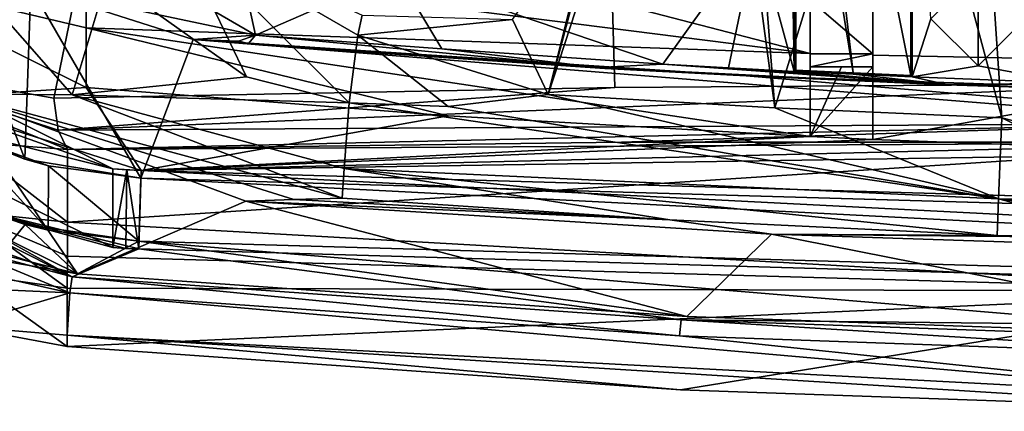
# Model space of a CAD drawing. Extents: x -65 to 446, y -88 to 1318.
# Tile 2 of 229: x -59 to -46, y -86 to -81. Entities that reach past the tile are written whole.
import ezdxf

# ---------------------------------------------------------------- set-up
doc = ezdxf.new("R2010")
doc.units = 0
doc.header["$LTSCALE"] = 65.185185
for name, color, linetype in [('1013', 7, 'CONTINUOUS'), ('1041', 7, 'CONTINUOUS'), ('1046', 7, 'CONTINUOUS'), ('1096', 7, 'CONTINUOUS'), ('1097', 7, 'CONTINUOUS'), ('1110', 7, 'CONTINUOUS'), ('1118', 7, 'CONTINUOUS'), ('1119', 7, 'CONTINUOUS'), ('1124', 7, 'CONTINUOUS'), ('1126', 7, 'CONTINUOUS'), ('1188', 7, 'CONTINUOUS'), ('1190', 7, 'CONTINUOUS'), ('1191', 7, 'CONTINUOUS'), ('1201', 7, 'CONTINUOUS'), ('1219', 7, 'CONTINUOUS'), ('1230', 7, 'CONTINUOUS'), ('1242', 7, 'CONTINUOUS'), ('1245', 7, 'CONTINUOUS'), ('1272', 7, 'CONTINUOUS'), ('1294', 7, 'CONTINUOUS'), ('1299', 7, 'CONTINUOUS'), ('1302', 7, 'CONTINUOUS'), ('1307', 7, 'CONTINUOUS'), ('1309', 7, 'CONTINUOUS'), ('1312', 7, 'CONTINUOUS'), ('1313', 7, 'CONTINUOUS'), ('1334', 7, 'CONTINUOUS'), ('1340', 7, 'CONTINUOUS'), ('1346', 7, 'CONTINUOUS'), ('1352', 7, 'CONTINUOUS'), ('1372', 7, 'CONTINUOUS'), ('1376', 7, 'CONTINUOUS'), ('1378', 7, 'CONTINUOUS'), ('1382', 7, 'CONTINUOUS'), ('1402', 7, 'CONTINUOUS'), ('1410', 7, 'CONTINUOUS'), ('1420', 7, 'CONTINUOUS'), ('1422', 7, 'CONTINUOUS'), ('1430', 7, 'CONTINUOUS'), ('1451', 7, 'CONTINUOUS'), ('1457', 7, 'CONTINUOUS'), ('1468', 7, 'CONTINUOUS'), ('1480', 7, 'CONTINUOUS'), ('1486', 7, 'CONTINUOUS'), ('1488', 7, 'CONTINUOUS'), ('1493', 7, 'CONTINUOUS'), ('773', 7, 'CONTINUOUS'), ('789', 7, 'CONTINUOUS'), ('800', 7, 'CONTINUOUS'), ('803', 7, 'CONTINUOUS'), ('813', 7, 'CONTINUOUS'), ('814', 7, 'CONTINUOUS'), ('911', 7, 'CONTINUOUS'), ('925', 7, 'CONTINUOUS'), ('927', 7, 'CONTINUOUS'), ('929', 7, 'CONTINUOUS'), ('936', 7, 'CONTINUOUS'), ('947', 7, 'CONTINUOUS'), ('955', 7, 'CONTINUOUS'), ('959', 7, 'CONTINUOUS'), ('967', 7, 'CONTINUOUS')]:
    doc.layers.add(name, color=color, linetype=linetype)

msp = doc.modelspace()

# ---------------------------------------------------------------- linework, layer by layer
at = {"layer": '1013', "color": 7, "linetype": 'CONTINUOUS'}
for points in [[(-48.9, -78, 6.8), (-48.84, -81.772, 6.8), (-48.84, -77.294, 6.8), (-48.9, -78, 6.8)], [(-48.84, -81.772, 6.8), (-48.9, -78, 6.8), (-49.322, -80.01, 6.8), (-48.84, -81.772, 6.8)], [(-50.516, -81.681, 6.8), (-49.678, -81.728, 6.8), (-49.322, -80.01, 6.8), (-50.516, -81.681, 6.8)], [(-49.678, -81.728, 6.8), (-48.84, -81.772, 6.8), (-49.322, -80.01, 6.8), (-49.678, -81.728, 6.8)]]:
    msp.add_3dface(points, dxfattribs=at)
at = {"layer": '1041', "color": 7, "linetype": 'CONTINUOUS'}
for points in [[(-47.357, -77.294, 5.8), (-49.11, -73.063, 5.8), (-47.357, -81.824, 5.8), (-47.357, -77.294, 5.8)], [(-47.357, -81.824, 5.8), (-49.11, -73.063, 5.8), (-48.09, -81.791, 5.8), (-47.357, -81.824, 5.8)], [(-48.09, -81.791, 5.8), (-49.11, -73.063, 5.8), (-48.822, -77.294, 5.8), (-48.09, -81.791, 5.8)], [(-48.822, -81.755, 5.8), (-48.09, -81.791, 5.8), (-48.822, -77.294, 5.8), (-48.822, -81.755, 5.8)]]:
    msp.add_3dface(points, dxfattribs=at)
at = {"layer": '1046', "color": 7, "linetype": 'CONTINUOUS'}
for points in [[(-48.84, -81.772, 6.8), (-48.09, -81.808, 6.8), (-48.822, -81.755, 5.8), (-48.84, -81.772, 6.8)], [(-48.822, -81.755, 5.8), (-48.09, -81.808, 6.8), (-48.09, -81.791, 5.8), (-48.822, -81.755, 5.8)], [(-48.09, -81.808, 6.8), (-47.357, -81.824, 5.8), (-48.09, -81.791, 5.8), (-48.09, -81.808, 6.8)], [(-47.34, -81.842, 6.8), (-47.357, -81.824, 5.8), (-48.09, -81.808, 6.8), (-47.34, -81.842, 6.8)]]:
    msp.add_3dface(points, dxfattribs=at)
at = {"layer": '1096', "color": 7, "linetype": 'CONTINUOUS'}
for points in [[(-57.162, -83.134, 11.735), (-21.772, -84.161, 8.168), (-57.162, -83.134, 10.834), (-57.162, -83.134, 11.735)], [(-57.162, -83.134, 10.834), (-21.772, -84.161, 8.168), (-21.769, -84.161, 7.255), (-57.162, -83.134, 10.834)]]:
    msp.add_3dface(points, dxfattribs=at)
at = {"layer": '1097', "color": 7, "linetype": 'CONTINUOUS'}
for points in [[(-49.947, -75.85, 4.8), (-49.776, -73.44, 4.8), (-49.088, -82.234, 4.8), (-49.947, -75.85, 4.8)], [(-49.776, -73.44, 4.8), (-47.563, -77.274, 4.8), (-49.088, -82.234, 4.8), (-49.776, -73.44, 4.8)], [(-51.974, -82.067, 4.8), (-49.947, -75.85, 4.8), (-49.088, -82.234, 4.8), (-51.974, -82.067, 4.8)], [(-47.563, -77.274, 4.8), (-46.199, -82.364, 4.8), (-49.088, -82.234, 4.8), (-47.563, -77.274, 4.8)]]:
    msp.add_3dface(points, dxfattribs=at)
at = {"layer": '1110', "color": 7, "linetype": 'CONTINUOUS'}
for points in [[(-57.612, -80.198, 6.732), (-58.563, -80.703, 10.88), (-55.701, -81.309, 6.576), (-57.612, -80.198, 6.732)], [(-58.563, -80.703, 10.88), (-56.495, -81.364, 10.81), (-55.701, -81.309, 6.576), (-58.563, -80.703, 10.88)], [(-55.701, -81.309, 6.576), (-56.495, -81.364, 10.81), (-55.919, -81.387, 8.389), (-55.701, -81.309, 6.576)], [(-55.919, -81.387, 8.389), (-56.495, -81.364, 10.81), (-55.789, -81.418, 8.781), (-55.919, -81.387, 8.389)], [(-55.789, -81.418, 8.781), (-56.495, -81.364, 10.81), (-55.698, -81.428, 8.777), (-55.789, -81.418, 8.781)], [(-55.698, -81.428, 8.777), (-56.495, -81.364, 10.81), (-56.051, -81.401, 9.792), (-55.698, -81.428, 8.777)], [(-55.607, -81.436, 8.774), (-55.698, -81.428, 8.777), (-56.051, -81.401, 9.792), (-55.607, -81.436, 8.774)]]:
    msp.add_3dface(points, dxfattribs=at)
at = {"layer": '1118', "color": 7, "linetype": 'CONTINUOUS'}
for points in [[(-55.789, -81.418, 8.781), (-55.698, -81.428, 8.777), (-55.607, -81.436, 8.774), (-55.789, -81.418, 8.781)], [(-55.789, -81.418, 8.781), (-55.607, -81.436, 8.774), (-51.344, -81.724, 8.565), (-55.789, -81.418, 8.781)], [(-55.607, -81.436, 8.774), (-51.255, -81.733, 8.56), (-51.344, -81.724, 8.565), (-55.607, -81.436, 8.774)], [(-51.255, -81.733, 8.56), (-46.9, -81.942, 8.274), (-51.344, -81.724, 8.565), (-51.255, -81.733, 8.56)]]:
    msp.add_3dface(points, dxfattribs=at)
at = {"layer": '1119', "color": 7, "linetype": 'CONTINUOUS'}
for points in [[(-60, -83.19, 10.919), (-59.006, -84.173, 10.893), (-58.635, -83.723, 10.882), (-60, -83.19, 10.919)], [(-59.006, -84.173, 10.893), (-57.97, -84.35, 10.861), (-58.635, -83.723, 10.882), (-59.006, -84.173, 10.893)], [(-58.635, -83.723, 10.882), (-57.97, -84.35, 10.861), (-57.186, -83.934, 10.835), (-58.635, -83.723, 10.882)], [(-57.97, -84.35, 10.861), (-50.208, -84.895, 10.501), (-57.186, -83.934, 10.835), (-57.97, -84.35, 10.861)], [(-50.208, -84.895, 10.501), (-42.453, -85.165, 9.918), (-57.186, -83.934, 10.835), (-50.208, -84.895, 10.501)], [(-57.186, -83.934, 10.835), (-42.453, -85.165, 9.918), (-21.781, -84.961, 7.257), (-57.186, -83.934, 10.835)]]:
    msp.add_3dface(points, dxfattribs=at)
at = {"layer": '1124', "color": 7, "linetype": 'CONTINUOUS'}
for points in [[(-59.606, -80.278, 5.732), (-57.589, -80.578, 4.8), (-58.037, -82.072, 5.883), (-59.606, -80.278, 5.732)], [(-58.037, -82.072, 5.883), (-57.589, -80.578, 4.8), (-55.816, -81.842, 4.815), (-58.037, -82.072, 5.883)], [(-54.509, -82.174, 4.827), (-58.037, -82.072, 5.883), (-55.816, -81.842, 4.815), (-54.509, -82.174, 4.827)], [(-54.509, -82.174, 4.827), (-54.572, -83.01, 5.304), (-58.037, -82.072, 5.883), (-54.509, -82.174, 4.827)], [(-54.572, -83.01, 5.304), (-54.6, -83.386, 6.221), (-58.037, -82.072, 5.883), (-54.572, -83.01, 5.304)]]:
    msp.add_3dface(points, dxfattribs=at)
at = {"layer": '1126', "color": 7, "linetype": 'CONTINUOUS'}
for points in [[(-55.816, -81.842, 4.815), (-57.589, -80.578, 4.8), (-56.718, -79.969, 4.359), (-55.816, -81.842, 4.815)], [(-54.509, -82.174, 4.827), (-55.816, -81.842, 4.815), (-56.718, -79.969, 4.359), (-54.509, -82.174, 4.827)], [(-54.397, -81.31, 4.312), (-54.509, -82.174, 4.827), (-56.718, -79.969, 4.359), (-54.397, -81.31, 4.312)], [(-54.345, -81.057, 3.862), (-54.397, -81.31, 4.312), (-56.718, -79.969, 4.359), (-54.345, -81.057, 3.862)]]:
    msp.add_3dface(points, dxfattribs=at)
at = {"layer": '1188', "color": 7, "linetype": 'CONTINUOUS'}
for points in [[(-57.612, -80.198, 6.732), (-55.701, -81.309, 6.576), (-56.425, -78, 5.775), (-57.612, -80.198, 6.732)], [(-56.425, -78, 5.775), (-55.701, -81.309, 6.576), (-53.9, -80.525, 5.775), (-56.425, -78, 5.775)], [(-53.9, -80.525, 5.775), (-50.516, -81.681, 6.8), (-49.322, -80.01, 6.8), (-53.9, -80.525, 5.775)], [(-55.701, -81.309, 6.576), (-53.329, -81.484, 6.476), (-53.9, -80.525, 5.775), (-55.701, -81.309, 6.576)], [(-53.329, -81.484, 6.476), (-50.516, -81.681, 6.8), (-53.9, -80.525, 5.775), (-53.329, -81.484, 6.476)]]:
    msp.add_3dface(points, dxfattribs=at)
at = {"layer": '1190', "color": 7, "linetype": 'CONTINUOUS'}
for points in [[(-59.451, -83.448, 11.805), (-58.341, -83.794, 11.773), (-59.451, -82.571, 11.805), (-59.451, -83.448, 11.805)], [(-59.451, -82.571, 11.805), (-58.341, -83.794, 11.773), (-58.337, -82.975, 11.773), (-59.451, -82.571, 11.805)], [(-58.341, -83.794, 11.773), (-57.186, -83.934, 11.736), (-58.337, -82.975, 11.773), (-58.341, -83.794, 11.773)], [(-58.337, -82.975, 11.773), (-57.186, -83.934, 11.736), (-57.162, -83.134, 11.735), (-58.337, -82.975, 11.773)], [(-57.186, -83.934, 11.736), (-21.784, -84.961, 8.17), (-57.162, -83.134, 11.735), (-57.186, -83.934, 11.736)], [(-57.162, -83.134, 11.735), (-21.784, -84.961, 8.17), (-21.772, -84.161, 8.168), (-57.162, -83.134, 11.735)]]:
    msp.add_3dface(points, dxfattribs=at)
at = {"layer": '1191', "color": 7, "linetype": 'CONTINUOUS'}
for points in [[(-60, -82.265, 10.919), (-58.64, -82.891, 10.882), (-60, -79.295, 10.919), (-60, -82.265, 10.919)], [(-60, -79.295, 10.919), (-58.64, -82.891, 10.882), (-58.563, -80.703, 10.88), (-60, -79.295, 10.919)], [(-58.64, -82.891, 10.882), (-57.162, -83.134, 10.834), (-58.563, -80.703, 10.88), (-58.64, -82.891, 10.882)], [(-58.563, -80.703, 10.88), (-57.162, -83.134, 10.834), (-56.495, -81.364, 10.81), (-58.563, -80.703, 10.88)], [(-56.495, -81.364, 10.81), (-57.162, -83.134, 10.834), (-21.769, -84.161, 7.255), (-56.495, -81.364, 10.81)], [(-49.454, -81.83, 10.454), (-56.495, -81.364, 10.81), (-21.769, -84.161, 7.255), (-49.454, -81.83, 10.454)], [(-42.404, -82.065, 9.913), (-49.454, -81.83, 10.454), (-21.769, -84.161, 7.255), (-42.404, -82.065, 9.913)]]:
    msp.add_3dface(points, dxfattribs=at)
at = {"layer": '1201', "color": 7, "linetype": 'CONTINUOUS'}
for points in [[(-47.34, -81.842, 6.8), (-47.34, -77.294, 6.8), (-47.357, -81.824, 5.8), (-47.34, -81.842, 6.8)], [(-47.34, -77.294, 6.8), (-47.357, -77.294, 5.8), (-47.357, -81.824, 5.8), (-47.34, -77.294, 6.8)]]:
    msp.add_3dface(points, dxfattribs=at)
at = {"layer": '1219', "color": 7, "linetype": 'CONTINUOUS'}
for points in [[(-54.397, -81.31, 4.312), (-54.345, -81.057, 3.862), (-52.428, -81.11, 4.362), (-54.397, -81.31, 4.312)], [(-51.974, -82.067, 4.8), (-54.397, -81.31, 4.312), (-52.428, -81.11, 4.362), (-51.974, -82.067, 4.8)], [(-53.247, -82.219, 4.819), (-54.509, -82.174, 4.827), (-54.397, -81.31, 4.312), (-53.247, -82.219, 4.819)], [(-51.974, -82.067, 4.8), (-53.247, -82.219, 4.819), (-54.397, -81.31, 4.312), (-51.974, -82.067, 4.8)]]:
    msp.add_3dface(points, dxfattribs=at)
at = {"layer": '1230', "color": 7, "linetype": 'CONTINUOUS'}
for points in [[(-55.826, -83.425, 8.783), (-55.213, -83.406, 7.502), (-50.427, -83.662, 6.221), (-55.826, -83.425, 8.783)], [(-49.129, -83.848, 8.429), (-55.826, -83.425, 8.783), (-50.427, -83.662, 6.221), (-49.129, -83.848, 8.429)], [(-54.6, -83.386, 6.221), (-50.427, -83.662, 6.221), (-55.213, -83.406, 7.502), (-54.6, -83.386, 6.221)], [(-49.129, -83.848, 8.429), (-50.427, -83.662, 6.221), (-46.257, -83.861, 6.221), (-49.129, -83.848, 8.429)], [(-42.438, -84.065, 7.908), (-49.129, -83.848, 8.429), (-44.364, -83.894, 5.616), (-42.438, -84.065, 7.908)], [(-49.129, -83.848, 8.429), (-46.257, -83.861, 6.221), (-44.364, -83.894, 5.616), (-49.129, -83.848, 8.429)]]:
    msp.add_3dface(points, dxfattribs=at)
at = {"layer": '1242', "color": 7, "linetype": 'CONTINUOUS'}
for points in [[(-47.1, -81.1, 6.8), (-46.5, -81.7, 6.8), (-47.1, -81.1, 9.8), (-47.1, -81.1, 6.8)], [(-47.1, -81.1, 9.8), (-46.5, -81.7, 6.8), (-46.5, -81.7, 9.8), (-47.1, -81.1, 9.8)], [(-46.5, -81.7, 6.8), (-45.9, -81.1, 6.8), (-46.5, -81.7, 9.8), (-46.5, -81.7, 6.8)], [(-46.5, -81.7, 9.8), (-45.9, -81.1, 6.8), (-45.9, -81.1, 9.8), (-46.5, -81.7, 9.8)]]:
    msp.add_3dface(points, dxfattribs=at)
at = {"layer": '1245', "color": 7, "linetype": 'CONTINUOUS'}
for points in [[(-59.528, -82.057, 8.906), (-59.606, -80.278, 5.732), (-58.037, -82.072, 5.883), (-59.528, -82.057, 8.906)], [(-55.826, -83.425, 8.783), (-59.528, -82.057, 8.906), (-55.213, -83.406, 7.502), (-55.826, -83.425, 8.783)], [(-54.6, -83.386, 6.221), (-59.528, -82.057, 8.906), (-58.037, -82.072, 5.883), (-54.6, -83.386, 6.221)], [(-59.528, -82.057, 8.906), (-54.6, -83.386, 6.221), (-55.213, -83.406, 7.502), (-59.528, -82.057, 8.906)]]:
    msp.add_3dface(points, dxfattribs=at)
at = {"layer": '1272', "color": 7, "linetype": 'CONTINUOUS'}
for points in [[(-45.288, -80.337, 19.629), (-42.5, -81.676, 14.806), (-47.84, -80.324, 19.484), (-45.288, -80.337, 19.629)], [(-47.84, -80.324, 19.484), (-42.5, -81.676, 14.806), (-47.84, -81.567, 14.937), (-47.84, -80.324, 19.484)], [(-47.84, -81.567, 14.937), (-42.5, -81.676, 14.806), (-47.84, -82.639, 10.347), (-47.84, -81.567, 14.937)], [(-47.84, -82.639, 10.347), (-42.5, -81.676, 14.806), (-45.169, -82.738, 10.148), (-47.84, -82.639, 10.347)]]:
    msp.add_3dface(points, dxfattribs=at)
at = {"layer": '1294', "color": 7, "linetype": 'CONTINUOUS'}
for points in [[(-58.098, -85.134, 9.123), (-58.066, -84.593, 8.863), (-42.535, -85.956, 8.174), (-58.098, -85.134, 9.123)], [(-58.066, -84.593, 8.863), (-50.301, -85.142, 8.503), (-42.535, -85.956, 8.174), (-58.066, -84.593, 8.863)], [(-50.289, -85.828, 9.34), (-58.099, -85.277, 9.703), (-58.098, -85.134, 9.123), (-50.289, -85.828, 9.34)], [(-42.5, -86.103, 8.751), (-50.289, -85.828, 9.34), (-58.098, -85.134, 9.123), (-42.5, -86.103, 8.751)], [(-42.5, -86.103, 8.751), (-58.098, -85.134, 9.123), (-42.535, -85.956, 8.174), (-42.5, -86.103, 8.751)], [(-50.301, -85.142, 8.503), (-42.563, -85.416, 7.919), (-42.535, -85.956, 8.174), (-50.301, -85.142, 8.503)]]:
    msp.add_3dface(points, dxfattribs=at)
at = {"layer": '1299', "color": 7, "linetype": 'CONTINUOUS'}
for points in [[(-57.158, -83.034, 10.834), (-11.852, -84.349, 5.397), (-57.158, -83.034, 11.835), (-57.158, -83.034, 10.834)], [(-57.158, -83.034, 11.835), (-11.852, -84.349, 5.397), (-11.858, -84.349, 6.419), (-57.158, -83.034, 11.835)]]:
    msp.add_3dface(points, dxfattribs=at)
at = {"layer": '1302', "color": 7, "linetype": 'CONTINUOUS'}
for points in [[(-48.64, -81.545, 14.925), (-57.857, -80.372, 17.353), (-53.307, -80.331, 18.64), (-48.64, -81.545, 14.925)], [(-48.64, -80.322, 19.406), (-48.64, -81.545, 14.925), (-53.307, -80.331, 18.64), (-48.64, -80.322, 19.406)], [(-57.858, -81.217, 14.116), (-57.857, -80.372, 17.353), (-48.64, -81.545, 14.925), (-57.858, -81.217, 14.116)], [(-53.249, -82.338, 10.669), (-57.859, -81.976, 10.858), (-57.858, -81.217, 14.116), (-53.249, -82.338, 10.669)], [(-48.64, -82.603, 10.401), (-53.249, -82.338, 10.669), (-57.858, -81.217, 14.116), (-48.64, -82.603, 10.401)], [(-48.64, -82.603, 10.401), (-57.858, -81.217, 14.116), (-48.64, -81.545, 14.925), (-48.64, -82.603, 10.401)]]:
    msp.add_3dface(points, dxfattribs=at)
at = {"layer": '1307', "color": 7, "linetype": 'CONTINUOUS'}
for points in [[(-50.282, -84.937, 8.502), (-58.036, -84.389, 8.862), (-50.283, -84.937, 10.506), (-50.282, -84.937, 8.502)], [(-58.036, -84.389, 8.862), (-58.036, -84.389, 10.864), (-50.283, -84.937, 10.506), (-58.036, -84.389, 8.862)], [(-42.535, -85.21, 9.925), (-50.282, -84.937, 8.502), (-50.283, -84.937, 10.506), (-42.535, -85.21, 9.925)], [(-42.535, -85.21, 7.917), (-50.282, -84.937, 8.502), (-42.535, -85.21, 9.925), (-42.535, -85.21, 7.917)]]:
    msp.add_3dface(points, dxfattribs=at)
at = {"layer": '1309', "color": 7, "linetype": 'CONTINUOUS'}
for points in [[(-60.776, -80.525, 10.937), (-57.857, -80.372, 17.353), (-57.858, -81.217, 14.116), (-60.776, -80.525, 10.937)], [(-57.859, -81.976, 10.858), (-60.776, -80.525, 10.937), (-57.858, -81.217, 14.116), (-57.859, -81.976, 10.858)]]:
    msp.add_3dface(points, dxfattribs=at)
at = {"layer": '1312', "color": 7, "linetype": 'CONTINUOUS'}
for points in [[(-59.423, -82.663, 19.39), (-58.095, -82.766, 19.876), (-60.858, -81.651, 19.378), (-59.423, -82.663, 19.39)], [(-60.858, -81.651, 19.378), (-58.095, -82.766, 19.876), (-58.216, -82.52, 20.21), (-60.858, -81.651, 19.378)], [(-58.269, -82.114, 20.342), (-60.858, -81.651, 19.378), (-58.216, -82.52, 20.21), (-58.269, -82.114, 20.342)]]:
    msp.add_3dface(points, dxfattribs=at)
at = {"layer": '1313', "color": 7, "linetype": 'CONTINUOUS'}
for points in [[(-60.173, -83.819, 10.923), (-59.849, -83.379, 10.915), (-58.036, -84.389, 10.864), (-60.173, -83.819, 10.923)], [(-59.849, -83.379, 10.915), (-57.187, -84.034, 10.835), (-58.036, -84.389, 10.864), (-59.849, -83.379, 10.915)], [(-58.036, -84.389, 10.864), (-57.187, -84.034, 10.835), (-50.283, -84.937, 10.506), (-58.036, -84.389, 10.864)], [(-57.187, -84.034, 10.835), (-11.868, -85.349, 5.4), (-50.283, -84.937, 10.506), (-57.187, -84.034, 10.835)], [(-11.868, -85.349, 5.4), (-42.535, -85.21, 9.925), (-50.283, -84.937, 10.506), (-11.868, -85.349, 5.4)]]:
    msp.add_3dface(points, dxfattribs=at)
at = {"layer": '1334', "color": 7, "linetype": 'CONTINUOUS'}
for points in [[(-61.068, -81.238, 11.847), (-57.517, -83.012, 11.847), (-61.776, -81.946, 11.847), (-61.068, -81.238, 11.847)], [(-57.517, -83.012, 11.847), (-57.517, -84.016, 11.847), (-61.776, -81.946, 11.847), (-57.517, -83.012, 11.847)]]:
    msp.add_3dface(points, dxfattribs=at)
at = {"layer": '1340', "color": 7, "linetype": 'CONTINUOUS'}
msp.add_3dface([(-47.314, -71.058, 21.682), (-43.772, -81.926, 22.824), (-45.883, -68.928, 21.458), (-47.314, -71.058, 21.682)], dxfattribs=at)
at = {"layer": '1346', "color": 7, "linetype": 'CONTINUOUS'}
for points in [[(-61.776, -81.946, 11.847), (-57.517, -84.016, 11.847), (-59.849, -83.379, 10.915), (-61.776, -81.946, 11.847)], [(-57.517, -84.016, 11.847), (-57.352, -84.027, 11.841), (-59.849, -83.379, 10.915), (-57.517, -84.016, 11.847)], [(-57.352, -84.027, 11.841), (-57.187, -84.034, 11.836), (-59.849, -83.379, 10.915), (-57.352, -84.027, 11.841)], [(-57.187, -84.034, 11.836), (-57.187, -84.034, 10.835), (-59.849, -83.379, 10.915), (-57.187, -84.034, 11.836)]]:
    msp.add_3dface(points, dxfattribs=at)
at = {"layer": '1352', "color": 7, "linetype": 'CONTINUOUS'}
for points in [[(-42.5, -84.572, 15.59), (-42.5, -82.672, 22.336), (-58.097, -83.695, 16.508), (-42.5, -84.572, 15.59)], [(-42.5, -82.672, 22.336), (-58.095, -82.766, 19.876), (-58.097, -83.695, 16.508), (-42.5, -82.672, 22.336)], [(-58.095, -82.766, 19.876), (-42.5, -82.672, 22.336), (-51.041, -82.675, 21.699), (-58.095, -82.766, 19.876)], [(-42.5, -82.672, 22.336), (-43.777, -82.668, 22.336), (-51.041, -82.675, 21.699), (-42.5, -82.672, 22.336)], [(-58.097, -84.125, 14.815), (-42.5, -84.572, 15.59), (-58.097, -83.695, 16.508), (-58.097, -84.125, 14.815)], [(-58.098, -84.533, 13.113), (-42.5, -84.572, 15.59), (-58.097, -84.125, 14.815), (-58.098, -84.533, 13.113)], [(-58.099, -85.277, 9.703), (-42.5, -84.572, 15.59), (-58.098, -84.533, 13.113), (-58.099, -85.277, 9.703)], [(-50.289, -85.828, 9.34), (-42.5, -84.572, 15.59), (-58.099, -85.277, 9.703), (-50.289, -85.828, 9.34)], [(-42.5, -86.103, 8.751), (-42.5, -84.572, 15.59), (-50.289, -85.828, 9.34), (-42.5, -86.103, 8.751)]]:
    msp.add_3dface(points, dxfattribs=at)
at = {"layer": '1372', "color": 7, "linetype": 'CONTINUOUS'}
for points in [[(-62.305, -82.243, 8.965), (-58.036, -84.389, 8.862), (-61.804, -83.038, 8.957), (-62.305, -82.243, 8.965)], [(-61.804, -83.038, 8.957), (-58.036, -84.389, 8.862), (-58.066, -84.593, 8.863), (-61.804, -83.038, 8.957)], [(-58.066, -84.593, 8.863), (-58.036, -84.389, 8.862), (-50.301, -85.142, 8.503), (-58.066, -84.593, 8.863)], [(-58.036, -84.389, 8.862), (-50.282, -84.937, 8.502), (-50.301, -85.142, 8.503), (-58.036, -84.389, 8.862)], [(-50.301, -85.142, 8.503), (-50.282, -84.937, 8.502), (-42.563, -85.416, 7.919), (-50.301, -85.142, 8.503)], [(-50.282, -84.937, 8.502), (-42.535, -85.21, 7.917), (-42.563, -85.416, 7.919), (-50.282, -84.937, 8.502)]]:
    msp.add_3dface(points, dxfattribs=at)
at = {"layer": '1376', "color": 7, "linetype": 'CONTINUOUS'}
for points in [[(-57.187, -84.034, 11.836), (-11.873, -85.349, 6.422), (-57.187, -84.034, 10.835), (-57.187, -84.034, 11.836)], [(-57.187, -84.034, 10.835), (-11.873, -85.349, 6.422), (-11.868, -85.349, 5.4), (-57.187, -84.034, 10.835)]]:
    msp.add_3dface(points, dxfattribs=at)
at = {"layer": '1378', "color": 7, "linetype": 'CONTINUOUS'}
for points in [[(-58.269, -82.114, 20.342), (-58.216, -82.52, 20.21), (-51.125, -81.977, 22.185), (-58.269, -82.114, 20.342)], [(-58.216, -82.52, 20.21), (-43.775, -81.927, 22.824), (-51.125, -81.977, 22.185), (-58.216, -82.52, 20.21)], [(-43.775, -81.927, 22.824), (-58.216, -82.52, 20.21), (-43.777, -82.434, 22.676), (-43.775, -81.927, 22.824)], [(-58.216, -82.52, 20.21), (-58.095, -82.766, 19.876), (-43.777, -82.434, 22.676), (-58.216, -82.52, 20.21)], [(-58.095, -82.766, 19.876), (-51.041, -82.675, 21.699), (-43.777, -82.434, 22.676), (-58.095, -82.766, 19.876)], [(-51.041, -82.675, 21.699), (-43.777, -82.668, 22.336), (-43.777, -82.434, 22.676), (-51.041, -82.675, 21.699)]]:
    msp.add_3dface(points, dxfattribs=at)
at = {"layer": '1382', "color": 7, "linetype": 'CONTINUOUS'}
for points in [[(-48.64, -80.861, 6.135), (-47.84, -80.86, 6.135), (-47.84, -81.549, 5.86), (-48.64, -80.861, 6.135)], [(-48.64, -81.549, 5.86), (-48.64, -80.861, 6.135), (-47.84, -81.549, 5.86), (-48.64, -81.549, 5.86)]]:
    msp.add_3dface(points, dxfattribs=at)
at = {"layer": '1402', "color": 7, "linetype": 'CONTINUOUS'}
for points in [[(-59.448, -83.553, 16.167), (-58.097, -83.695, 16.508), (-59.423, -82.663, 19.39), (-59.448, -83.553, 16.167)], [(-58.097, -83.695, 16.508), (-58.095, -82.766, 19.876), (-59.423, -82.663, 19.39), (-58.097, -83.695, 16.508)], [(-58.098, -84.533, 13.113), (-58.097, -84.125, 14.815), (-59.448, -83.553, 16.167), (-58.098, -84.533, 13.113)], [(-59.399, -84.346, 12.97), (-58.098, -84.533, 13.113), (-59.448, -83.553, 16.167), (-59.399, -84.346, 12.97)], [(-58.097, -84.125, 14.815), (-58.097, -83.695, 16.508), (-59.448, -83.553, 16.167), (-58.097, -84.125, 14.815)], [(-58.099, -85.277, 9.703), (-59.399, -84.346, 12.97), (-59.492, -85.017, 9.738), (-58.099, -85.277, 9.703)], [(-58.099, -85.277, 9.703), (-58.098, -84.533, 13.113), (-59.399, -84.346, 12.97), (-58.099, -85.277, 9.703)]]:
    msp.add_3dface(points, dxfattribs=at)
at = {"layer": '1410', "color": 7, "linetype": 'CONTINUOUS'}
for points in [[(-48.64, -81.714, 5.86), (-48.64, -81.549, 5.86), (-47.84, -81.549, 5.86), (-48.64, -81.714, 5.86)], [(-47.84, -81.714, 5.86), (-48.64, -81.714, 5.86), (-47.84, -81.549, 5.86), (-47.84, -81.714, 5.86)]]:
    msp.add_3dface(points, dxfattribs=at)
at = {"layer": '1420', "color": 7, "linetype": 'CONTINUOUS'}
for points in [[(-47.84, -81.714, 10.347), (-48.24, -81.714, 10.374), (-48.64, -81.714, 5.86), (-47.84, -81.714, 10.347)], [(-47.84, -81.714, 10.347), (-48.64, -81.714, 5.86), (-47.84, -81.714, 5.86), (-47.84, -81.714, 10.347)], [(-48.24, -81.714, 10.374), (-48.64, -81.714, 10.401), (-48.64, -81.714, 5.86), (-48.24, -81.714, 10.374)]]:
    msp.add_3dface(points, dxfattribs=at)
at = {"layer": '1422', "color": 7, "linetype": 'CONTINUOUS'}
for points in [[(-57.517, -83.012, 11.847), (-57.338, -83.026, 11.841), (-57.517, -84.016, 11.847), (-57.517, -83.012, 11.847)], [(-57.517, -84.016, 11.847), (-57.338, -83.026, 11.841), (-57.352, -84.027, 11.841), (-57.517, -84.016, 11.847)], [(-57.352, -84.027, 11.841), (-57.338, -83.026, 11.841), (-57.187, -84.034, 11.836), (-57.352, -84.027, 11.841)], [(-57.338, -83.026, 11.841), (-57.158, -83.034, 11.835), (-57.187, -84.034, 11.836), (-57.338, -83.026, 11.841)], [(-57.187, -84.034, 11.836), (-57.158, -83.034, 11.835), (-11.873, -85.349, 6.422), (-57.187, -84.034, 11.836)], [(-11.873, -85.349, 6.422), (-57.158, -83.034, 11.835), (-11.858, -84.349, 6.419), (-11.873, -85.349, 6.422)]]:
    msp.add_3dface(points, dxfattribs=at)
at = {"layer": '1430', "color": 7, "linetype": 'CONTINUOUS'}
for points in [[(-61.804, -83.038, 8.957), (-58.066, -84.593, 8.863), (-62.073, -83.696, 9.758), (-61.804, -83.038, 8.957)], [(-58.066, -84.593, 8.863), (-60.888, -84.465, 9.756), (-62.073, -83.696, 9.758), (-58.066, -84.593, 8.863)], [(-58.066, -84.593, 8.863), (-59.492, -85.017, 9.738), (-60.888, -84.465, 9.756), (-58.066, -84.593, 8.863)], [(-59.492, -85.017, 9.738), (-58.066, -84.593, 8.863), (-58.098, -85.134, 9.123), (-59.492, -85.017, 9.738)], [(-58.099, -85.277, 9.703), (-59.492, -85.017, 9.738), (-58.098, -85.134, 9.123), (-58.099, -85.277, 9.703)]]:
    msp.add_3dface(points, dxfattribs=at)
at = {"layer": '1451', "color": 7, "linetype": 'CONTINUOUS'}
for points in [[(-60.776, -80.525, 10.937), (-57.859, -81.976, 10.858), (-60.035, -82.123, 10.92), (-60.776, -80.525, 10.937)], [(-47.84, -82.639, 10.347), (-48.64, -82.603, 10.401), (-47.84, -81.714, 10.347), (-47.84, -82.639, 10.347)], [(-47.84, -81.714, 10.347), (-48.64, -82.603, 10.401), (-48.24, -81.714, 10.374), (-47.84, -81.714, 10.347)], [(-48.24, -81.714, 10.374), (-48.64, -82.603, 10.401), (-48.64, -81.714, 10.401), (-48.24, -81.714, 10.374)], [(-60.035, -82.123, 10.92), (-57.859, -81.976, 10.858), (-57.158, -83.034, 10.834), (-60.035, -82.123, 10.92)], [(-57.859, -81.976, 10.858), (-53.249, -82.338, 10.669), (-57.158, -83.034, 10.834), (-57.859, -81.976, 10.858)], [(-53.249, -82.338, 10.669), (-48.64, -82.603, 10.401), (-57.158, -83.034, 10.834), (-53.249, -82.338, 10.669)], [(-48.64, -82.603, 10.401), (-47.84, -82.639, 10.347), (-57.158, -83.034, 10.834), (-48.64, -82.603, 10.401)], [(-47.84, -82.639, 10.347), (-45.169, -82.738, 10.148), (-57.158, -83.034, 10.834), (-47.84, -82.639, 10.347)], [(-45.169, -82.738, 10.148), (-42.5, -82.805, 9.922), (-57.158, -83.034, 10.834), (-45.169, -82.738, 10.148)], [(-57.158, -83.034, 10.834), (-42.5, -82.805, 9.922), (-11.852, -84.349, 5.397), (-57.158, -83.034, 10.834)]]:
    msp.add_3dface(points, dxfattribs=at)
at = {"layer": '1457', "color": 7, "linetype": 'CONTINUOUS'}
for points in [[(-47.84, -81.567, 14.937), (-47.84, -82.639, 10.347), (-47.84, -77.294, 19.241), (-47.84, -81.567, 14.937)], [(-47.84, -78.181, 19.316), (-47.84, -81.567, 14.937), (-47.84, -77.294, 19.241), (-47.84, -78.181, 19.316)], [(-47.84, -82.639, 10.347), (-47.84, -81.714, 10.347), (-47.84, -77.294, 19.241), (-47.84, -82.639, 10.347)], [(-47.84, -81.714, 10.347), (-47.84, -80.443, 8.86), (-47.84, -77.294, 19.241), (-47.84, -81.714, 10.347)], [(-47.84, -80.324, 19.484), (-47.84, -81.567, 14.937), (-47.84, -78.181, 19.316), (-47.84, -80.324, 19.484)], [(-47.84, -80.443, 8.86), (-47.84, -81.714, 10.347), (-47.84, -81.714, 5.86), (-47.84, -80.443, 8.86)], [(-47.84, -80.55, 6.808), (-47.84, -80.443, 8.86), (-47.84, -81.714, 5.86), (-47.84, -80.55, 6.808)], [(-47.84, -80.55, 6.808), (-47.84, -81.714, 5.86), (-47.84, -80.86, 6.135), (-47.84, -80.55, 6.808)], [(-47.84, -80.86, 6.135), (-47.84, -81.714, 5.86), (-47.84, -81.549, 5.86), (-47.84, -80.86, 6.135)]]:
    msp.add_3dface(points, dxfattribs=at)
at = {"layer": '1468', "color": 7, "linetype": 'CONTINUOUS'}
for points in [[(-58.036, -84.389, 8.862), (-62.305, -82.243, 8.965), (-58.036, -84.389, 10.864), (-58.036, -84.389, 8.862)], [(-62.305, -82.243, 8.965), (-60.173, -83.819, 10.923), (-58.036, -84.389, 10.864), (-62.305, -82.243, 8.965)]]:
    msp.add_3dface(points, dxfattribs=at)
at = {"layer": '1480', "color": 7, "linetype": 'CONTINUOUS'}
for points in [[(-61.068, -81.238, 11.847), (-60.035, -82.123, 10.92), (-57.517, -83.012, 11.847), (-61.068, -81.238, 11.847)], [(-60.035, -82.123, 10.92), (-57.158, -83.034, 10.834), (-57.517, -83.012, 11.847), (-60.035, -82.123, 10.92)], [(-57.517, -83.012, 11.847), (-57.158, -83.034, 10.834), (-57.338, -83.026, 11.841), (-57.517, -83.012, 11.847)], [(-57.338, -83.026, 11.841), (-57.158, -83.034, 10.834), (-57.158, -83.034, 11.835), (-57.338, -83.026, 11.841)]]:
    msp.add_3dface(points, dxfattribs=at)
at = {"layer": '1486', "color": 7, "linetype": 'CONTINUOUS'}
for points in [[(-62.792, -80.361, 18.621), (-60.858, -81.651, 19.378), (-52.004, -51.743, 19.652), (-62.792, -80.361, 18.621)], [(-60.858, -81.651, 19.378), (-58.269, -82.114, 20.342), (-52.004, -51.743, 19.652), (-60.858, -81.651, 19.378)], [(-58.269, -82.114, 20.342), (-51.125, -81.977, 22.185), (-52.004, -51.743, 19.652), (-58.269, -82.114, 20.342)], [(-51.125, -81.977, 22.185), (-43.775, -81.927, 22.824), (-52.004, -51.743, 19.652), (-51.125, -81.977, 22.185)]]:
    msp.add_3dface(points, dxfattribs=at)
at = {"layer": '1488', "color": 7, "linetype": 'CONTINUOUS'}
for points in [[(-43.775, -81.927, 22.824), (-50.272, -59.848, 20.504), (-52.004, -51.743, 19.652), (-43.775, -81.927, 22.824)], [(-47.314, -71.058, 21.682), (-50.272, -59.848, 20.504), (-43.775, -81.927, 22.824), (-47.314, -71.058, 21.682)], [(-47.314, -71.058, 21.682), (-43.775, -81.927, 22.824), (-43.772, -81.926, 22.824), (-47.314, -71.058, 21.682)]]:
    msp.add_3dface(points, dxfattribs=at)
at = {"layer": '1493', "color": 7, "linetype": 'CONTINUOUS'}
for points in [[(-48.64, -81.545, 14.925), (-48.64, -80.322, 19.406), (-48.64, -77.294, 19.184), (-48.64, -81.545, 14.925)], [(-48.64, -81.545, 14.925), (-48.64, -77.294, 19.184), (-48.64, -77.294, 5.86), (-48.64, -81.545, 14.925)], [(-48.64, -78.757, 8.86), (-48.64, -81.545, 14.925), (-48.64, -77.294, 5.86), (-48.64, -78.757, 8.86)], [(-48.64, -81.714, 10.401), (-48.64, -81.545, 14.925), (-48.64, -78.757, 8.86), (-48.64, -81.714, 10.401)], [(-48.64, -80.443, 8.86), (-48.64, -81.714, 10.401), (-48.64, -78.757, 8.86), (-48.64, -80.443, 8.86)], [(-48.64, -81.714, 10.401), (-48.64, -80.443, 8.86), (-48.64, -80.55, 6.808), (-48.64, -81.714, 10.401)], [(-48.64, -80.861, 6.135), (-48.64, -81.714, 10.401), (-48.64, -80.55, 6.808), (-48.64, -80.861, 6.135)], [(-48.64, -81.549, 5.86), (-48.64, -81.714, 10.401), (-48.64, -80.861, 6.135), (-48.64, -81.549, 5.86)], [(-48.64, -81.714, 10.401), (-48.64, -82.603, 10.401), (-48.64, -81.545, 14.925), (-48.64, -81.714, 10.401)], [(-48.64, -81.714, 5.86), (-48.64, -81.714, 10.401), (-48.64, -81.549, 5.86), (-48.64, -81.714, 5.86)]]:
    msp.add_3dface(points, dxfattribs=at)
at = {"layer": '773', "color": 7, "linetype": 'CONTINUOUS'}
for points in [[(-50.208, -84.895, 10.501), (-57.97, -84.35, 10.861), (-50.208, -84.895, 8.497), (-50.208, -84.895, 10.501)], [(-57.97, -84.35, 10.861), (-57.97, -84.35, 8.86), (-50.208, -84.895, 8.497), (-57.97, -84.35, 10.861)], [(-42.453, -85.165, 9.918), (-50.208, -84.895, 10.501), (-42.453, -85.165, 7.91), (-42.453, -85.165, 9.918)], [(-50.208, -84.895, 10.501), (-50.208, -84.895, 8.497), (-42.453, -85.165, 7.91), (-50.208, -84.895, 10.501)]]:
    msp.add_3dface(points, dxfattribs=at)
at = {"layer": '789', "color": 7, "linetype": 'CONTINUOUS'}
for points in [[(-46.239, -83.397, 5.213), (-46.199, -82.364, 4.8), (-44.115, -83.421, 3.325), (-46.239, -83.397, 5.213)], [(-46.199, -82.364, 4.8), (-44.99, -82.673, 4.333), (-44.115, -83.421, 3.325), (-46.199, -82.364, 4.8)], [(-46.257, -83.861, 6.221), (-46.239, -83.397, 5.213), (-44.364, -83.894, 5.616), (-46.257, -83.861, 6.221)], [(-46.239, -83.397, 5.213), (-43.147, -83.808, 3.326), (-44.364, -83.894, 5.616), (-46.239, -83.397, 5.213)], [(-43.147, -83.808, 3.326), (-46.239, -83.397, 5.213), (-43.693, -83.69, 3.32), (-43.147, -83.808, 3.326)], [(-43.693, -83.69, 3.32), (-46.239, -83.397, 5.213), (-44.115, -83.421, 3.325), (-43.693, -83.69, 3.32)]]:
    msp.add_3dface(points, dxfattribs=at)
at = {"layer": '800', "color": 7, "linetype": 'CONTINUOUS'}
for points in [[(-62.192, -82.266, 8.963), (-59.528, -82.057, 8.906), (-57.97, -84.35, 8.86), (-62.192, -82.266, 8.963)], [(-59.528, -82.057, 8.906), (-55.826, -83.425, 8.783), (-57.97, -84.35, 8.86), (-59.528, -82.057, 8.906)], [(-57.97, -84.35, 8.86), (-55.826, -83.425, 8.783), (-50.208, -84.895, 8.497), (-57.97, -84.35, 8.86)], [(-55.826, -83.425, 8.783), (-49.129, -83.848, 8.429), (-50.208, -84.895, 8.497), (-55.826, -83.425, 8.783)], [(-50.208, -84.895, 8.497), (-49.129, -83.848, 8.429), (-42.453, -85.165, 7.91), (-50.208, -84.895, 8.497)], [(-49.129, -83.848, 8.429), (-42.438, -84.065, 7.908), (-42.453, -85.165, 7.91), (-49.129, -83.848, 8.429)]]:
    msp.add_3dface(points, dxfattribs=at)
at = {"layer": '803', "color": 7, "linetype": 'CONTINUOUS'}
for points in [[(-47.1, -81.1, 9.8), (-46.5, -81.7, 9.8), (-46.5, -80.5, 9.8), (-47.1, -81.1, 9.8)], [(-46.5, -81.7, 9.8), (-45.9, -81.1, 9.8), (-46.5, -80.5, 9.8), (-46.5, -81.7, 9.8)]]:
    msp.add_3dface(points, dxfattribs=at)
at = {"layer": '813', "color": 7, "linetype": 'CONTINUOUS'}
for points in [[(-48.84, -81.772, 6.8), (-48.822, -81.755, 5.8), (-48.822, -77.294, 5.8), (-48.84, -81.772, 6.8)], [(-48.84, -77.294, 6.8), (-48.84, -81.772, 6.8), (-48.822, -77.294, 5.8), (-48.84, -77.294, 6.8)]]:
    msp.add_3dface(points, dxfattribs=at)
at = {"layer": '814', "color": 7, "linetype": 'CONTINUOUS'}
for points in [[(-57.186, -83.934, 10.835), (-21.781, -84.961, 7.257), (-57.186, -83.934, 11.736), (-57.186, -83.934, 10.835)], [(-57.186, -83.934, 11.736), (-21.781, -84.961, 7.257), (-21.784, -84.961, 8.17), (-57.186, -83.934, 11.736)]]:
    msp.add_3dface(points, dxfattribs=at)
at = {"layer": '911', "color": 7, "linetype": 'CONTINUOUS'}
for points in [[(-60, -82.265, 10.919), (-59.451, -82.571, 11.805), (-58.64, -82.891, 10.882), (-60, -82.265, 10.919)], [(-59.451, -82.571, 11.805), (-58.337, -82.975, 11.773), (-58.64, -82.891, 10.882), (-59.451, -82.571, 11.805)], [(-58.337, -82.975, 11.773), (-57.162, -83.134, 11.735), (-58.64, -82.891, 10.882), (-58.337, -82.975, 11.773)], [(-58.64, -82.891, 10.882), (-57.162, -83.134, 11.735), (-57.162, -83.134, 10.834), (-58.64, -82.891, 10.882)]]:
    msp.add_3dface(points, dxfattribs=at)
at = {"layer": '925', "color": 7, "linetype": 'CONTINUOUS'}
for points in [[(-60, -83.832, 10.919), (-62.192, -82.266, 8.963), (-57.97, -84.35, 8.86), (-60, -83.832, 10.919)], [(-59.006, -84.173, 10.893), (-60, -83.832, 10.919), (-57.97, -84.35, 8.86), (-59.006, -84.173, 10.893)], [(-57.97, -84.35, 10.861), (-59.006, -84.173, 10.893), (-57.97, -84.35, 8.86), (-57.97, -84.35, 10.861)]]:
    msp.add_3dface(points, dxfattribs=at)
at = {"layer": '927', "color": 7, "linetype": 'CONTINUOUS'}
for points in [[(-56.495, -81.364, 10.81), (-49.454, -81.83, 10.454), (-56.051, -81.401, 9.792), (-56.495, -81.364, 10.81)], [(-49.454, -81.83, 10.454), (-55.607, -81.436, 8.774), (-56.051, -81.401, 9.792), (-49.454, -81.83, 10.454)], [(-55.607, -81.436, 8.774), (-49.454, -81.83, 10.454), (-51.255, -81.733, 8.56), (-55.607, -81.436, 8.774)], [(-51.255, -81.733, 8.56), (-49.454, -81.83, 10.454), (-46.9, -81.942, 8.274), (-51.255, -81.733, 8.56)], [(-49.454, -81.83, 10.454), (-42.404, -82.065, 9.913), (-46.9, -81.942, 8.336), (-49.454, -81.83, 10.454)], [(-49.454, -81.83, 10.454), (-46.9, -81.942, 8.336), (-46.9, -81.942, 8.274), (-49.454, -81.83, 10.454)], [(-42.404, -82.065, 9.913), (-44.652, -82.015, 8.158), (-46.9, -81.942, 8.336), (-42.404, -82.065, 9.913)]]:
    msp.add_3dface(points, dxfattribs=at)
at = {"layer": '929', "color": 7, "linetype": 'CONTINUOUS'}
for points in [[(-60, -83.19, 10.919), (-58.635, -83.723, 10.882), (-59.451, -83.448, 11.805), (-60, -83.19, 10.919)], [(-59.451, -83.448, 11.805), (-58.635, -83.723, 10.882), (-58.341, -83.794, 11.773), (-59.451, -83.448, 11.805)], [(-58.635, -83.723, 10.882), (-57.186, -83.934, 10.835), (-58.341, -83.794, 11.773), (-58.635, -83.723, 10.882)], [(-57.186, -83.934, 10.835), (-57.186, -83.934, 11.736), (-58.341, -83.794, 11.773), (-57.186, -83.934, 10.835)]]:
    msp.add_3dface(points, dxfattribs=at)
at = {"layer": '936', "color": 7, "linetype": 'CONTINUOUS'}
for points in [[(-49.947, -75.85, 4.8), (-51.974, -82.067, 4.8), (-50.9, -78, 3.3), (-49.947, -75.85, 4.8)], [(-50.9, -78, 3.3), (-51.974, -82.067, 4.8), (-51.365, -79.605, 3.3), (-50.9, -78, 3.3)], [(-51.974, -82.067, 4.8), (-52.428, -81.11, 4.362), (-51.365, -79.605, 3.3), (-51.974, -82.067, 4.8)]]:
    msp.add_3dface(points, dxfattribs=at)
at = {"layer": '947', "color": 7, "linetype": 'CONTINUOUS'}
for points in [[(-47.34, -77.294, 6.8), (-47.34, -81.842, 6.8), (-47.1, -81.1, 6.8), (-47.34, -77.294, 6.8)], [(-47.1, -81.1, 6.8), (-47.34, -81.842, 6.8), (-46.5, -81.7, 6.8), (-47.1, -81.1, 6.8)], [(-45.294, -81.923, 6.8), (-45.9, -81.1, 6.8), (-46.5, -81.7, 6.8), (-45.294, -81.923, 6.8)], [(-47.34, -81.842, 6.8), (-45.294, -81.923, 6.8), (-46.5, -81.7, 6.8), (-47.34, -81.842, 6.8)]]:
    msp.add_3dface(points, dxfattribs=at)
at = {"layer": '955', "color": 7, "linetype": 'CONTINUOUS'}
for points in [[(-51.974, -82.067, 4.8), (-46.239, -83.397, 5.213), (-53.247, -82.219, 4.819), (-51.974, -82.067, 4.8)], [(-51.974, -82.067, 4.8), (-49.088, -82.234, 4.8), (-46.239, -83.397, 5.213), (-51.974, -82.067, 4.8)], [(-54.572, -83.01, 5.304), (-54.509, -82.174, 4.827), (-46.239, -83.397, 5.213), (-54.572, -83.01, 5.304)], [(-46.239, -83.397, 5.213), (-54.509, -82.174, 4.827), (-53.247, -82.219, 4.819), (-46.239, -83.397, 5.213)], [(-49.088, -82.234, 4.8), (-46.199, -82.364, 4.8), (-46.239, -83.397, 5.213), (-49.088, -82.234, 4.8)], [(-54.6, -83.386, 6.221), (-54.572, -83.01, 5.304), (-50.427, -83.662, 6.221), (-54.6, -83.386, 6.221)], [(-50.427, -83.662, 6.221), (-54.572, -83.01, 5.304), (-46.257, -83.861, 6.221), (-50.427, -83.662, 6.221)], [(-46.257, -83.861, 6.221), (-54.572, -83.01, 5.304), (-46.239, -83.397, 5.213), (-46.257, -83.861, 6.221)]]:
    msp.add_3dface(points, dxfattribs=at)
at = {"layer": '959', "color": 7, "linetype": 'CONTINUOUS'}
for points in [[(-55.701, -81.309, 6.576), (-55.919, -81.387, 8.389), (-55.789, -81.418, 8.781), (-55.701, -81.309, 6.576)], [(-55.701, -81.309, 6.576), (-55.789, -81.418, 8.781), (-51.344, -81.724, 8.565), (-55.701, -81.309, 6.576)], [(-55.701, -81.309, 6.576), (-51.344, -81.724, 8.565), (-53.329, -81.484, 6.476), (-55.701, -81.309, 6.576)], [(-53.329, -81.484, 6.476), (-51.344, -81.724, 8.565), (-50.516, -81.681, 6.8), (-53.329, -81.484, 6.476)], [(-51.344, -81.724, 8.565), (-46.9, -81.938, 8.274), (-50.516, -81.681, 6.8), (-51.344, -81.724, 8.565)], [(-50.516, -81.681, 6.8), (-46.9, -81.938, 8.274), (-49.678, -81.728, 6.8), (-50.516, -81.681, 6.8)], [(-46.9, -81.938, 8.274), (-48.84, -81.772, 6.8), (-49.678, -81.728, 6.8), (-46.9, -81.938, 8.274)], [(-48.09, -81.808, 6.8), (-48.84, -81.772, 6.8), (-46.9, -81.938, 8.274), (-48.09, -81.808, 6.8)], [(-47.34, -81.842, 6.8), (-48.09, -81.808, 6.8), (-46.9, -81.938, 8.274), (-47.34, -81.842, 6.8)], [(-45.294, -81.923, 6.8), (-47.34, -81.842, 6.8), (-46.9, -81.938, 8.274), (-45.294, -81.923, 6.8)], [(-44.652, -82.015, 8.158), (-45.294, -81.923, 6.8), (-46.9, -81.942, 8.336), (-44.652, -82.015, 8.158)], [(-46.9, -81.942, 8.336), (-45.294, -81.923, 6.8), (-46.9, -81.938, 8.274), (-46.9, -81.942, 8.336)]]:
    msp.add_3dface(points, dxfattribs=at)
at = {"layer": '967', "color": 7, "linetype": 'CONTINUOUS'}
for points in [[(-46.557, -77.004, 4.379), (-46.115, -76.886, 3.352), (-44.99, -82.673, 4.333), (-46.557, -77.004, 4.379)], [(-46.199, -82.364, 4.8), (-47.563, -77.274, 4.8), (-46.557, -77.004, 4.379), (-46.199, -82.364, 4.8)], [(-46.199, -82.364, 4.8), (-46.557, -77.004, 4.379), (-44.99, -82.673, 4.333), (-46.199, -82.364, 4.8)]]:
    msp.add_3dface(points, dxfattribs=at)

doc.saveas('drawing.dxf')
